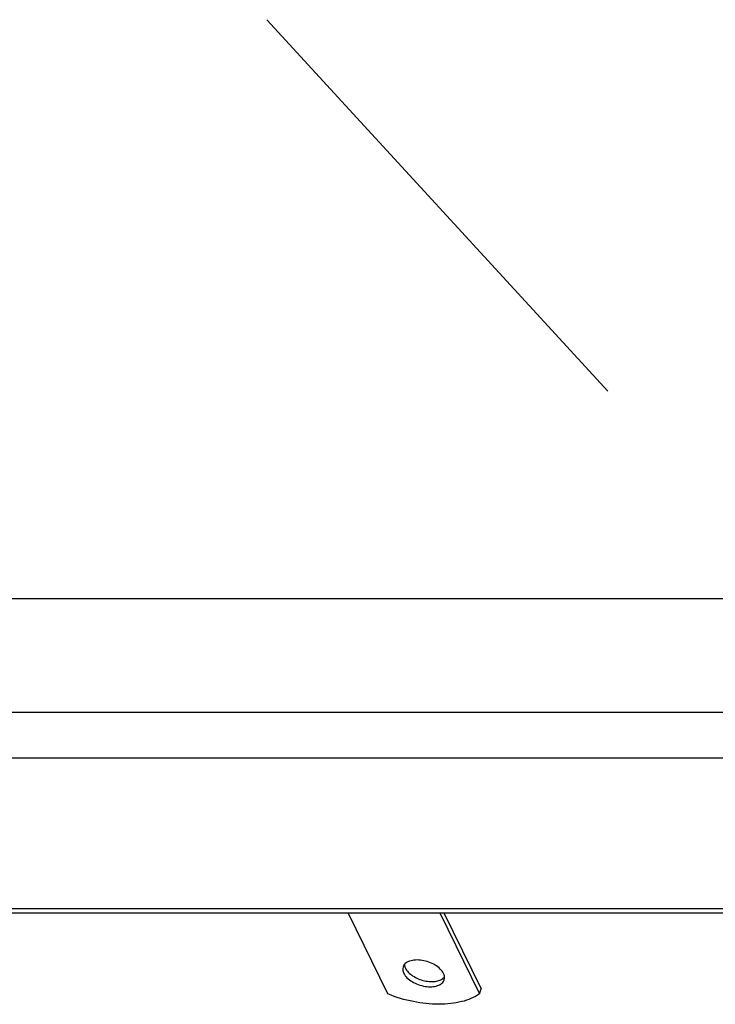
# Model space of a CAD drawing. Header units: millimetres. Extents: x 0 to 4200, y 0 to 2970.
# Tile 14 of 17: x 3223 to 3433, y 920 to 1217. Entities that reach past the tile are written whole.
import ezdxf

# ---------------------------------------------------------------- set-up
doc = ezdxf.new("R2010")
doc.units = ezdxf.units.MM
doc.header["$LTSCALE"] = 231
doc.layers.get('0').update_dxf_attribs({"linetype": 'CONTINUOUS'})
doc.layers.add('007_CURVES', color=7, linetype='CONTINUOUS')

msp = doc.modelspace()

# ---------------------------------------------------------------- linework, layer by layer
at = {"color": 7, "linetype": 'Continuous'}
for p, q in [((3454.926, 1041.942), (2854.394, 1041.942)), ((3471.704, 1007.753), (2871.172, 1007.753)), ((2909.415, 994.017), (3465.736, 994.017)), ((2841.954, 948.584), (3505.117, 948.584)), ((2842.564, 947.341), (3505.728, 947.341)), ((3334.277, 922.856), (3322.261, 947.341)), ((3349.893, 947.341), (3361.909, 922.856)), ((3351.146, 947.341), (3362.393, 924.422)), ((3361.909, 922.856), (3362.393, 924.422))]:
    msp.add_line(p, q, dxfattribs=at)
for points, knots in [([(3351.029, 929.072), (3350.79, 929.56), (3350.045, 930.51), (3348.53, 931.645), (3346.664, 932.521), (3344.635, 933.049), (3342.647, 933.175), (3341.118, 932.923), (3340.113, 932.486), (3339.522, 932.075), (3339.079, 931.576), (3338.893, 931.188), (3338.832, 930.991)], [0, 0, 0, 0, 0.1137565, 0.247137, 0.393341, 0.542281, 0.6832493, 0.807418, 0.8618928, 0.911366, 0.9568207, 1, 1, 1, 1]), ([(3338.832, 930.991), (3338.74, 930.694), (3338.69, 930.017), (3338.903, 929.382), (3339.055, 929.072)], [0, 0, 0, 0, 0.4740097, 1, 1, 1, 1]), ([(3339.055, 929.072), (3339.295, 928.584), (3340.039, 927.634), (3341.554, 926.499), (3343.42, 925.622), (3345.45, 925.095), (3347.437, 924.968), (3348.966, 925.221), (3349.971, 925.658), (3350.562, 926.068), (3351.005, 926.567), (3351.191, 926.955), (3351.252, 927.153)], [0, 0, 0, 0, 0.1137565, 0.247137, 0.393341, 0.542281, 0.6832493, 0.807418, 0.8618928, 0.911366, 0.9568207, 1, 1, 1, 1]), ([(3339.227, 931.724), (3339.234, 931.634), (3339.284, 931.259), (3339.413, 930.897), (3339.539, 930.638)], [0, 0, 0, 0, 0.2375229, 1, 1, 1, 1]), ([(3339.539, 930.638), (3339.757, 930.194), (3340.414, 929.325), (3341.752, 928.255), (3343.413, 927.39), (3345.252, 926.804), (3347.125, 926.55), (3349.236, 926.655), (3350.774, 927.273), (3351.343, 927.985)], [0, 0, 0, 0, 0.1102793, 0.2384527, 0.3794254, 0.525262, 0.6670937, 0.7968151, 1, 1, 1, 1]), ([(3351.252, 927.153), (3351.344, 927.45), (3351.394, 928.127), (3351.181, 928.762), (3351.029, 929.072)], [0, 0, 0, 0, 0.4740097, 1, 1, 1, 1]), ([(3361.909, 922.856), (3360.284, 921.762), (3357.348, 920.608), (3353.137, 919.869), (3348.243, 919.613), (3341.8, 920.33), (3336.751, 921.853), (3334.277, 922.856)], [0, 0, 0, 0, 0.2057688, 0.3232563, 0.4492118, 0.7194493, 1, 1, 1, 1])]:
    msp.add_open_spline(points, degree=3, knots=knots, dxfattribs=at)
at = {"layer": '007_CURVES', "color": 4, "linetype": 'Continuous'}
msp.add_line((3297.759, 1216.535), (3400.607, 1104.608), dxfattribs=at)

doc.saveas('drawing.dxf')
